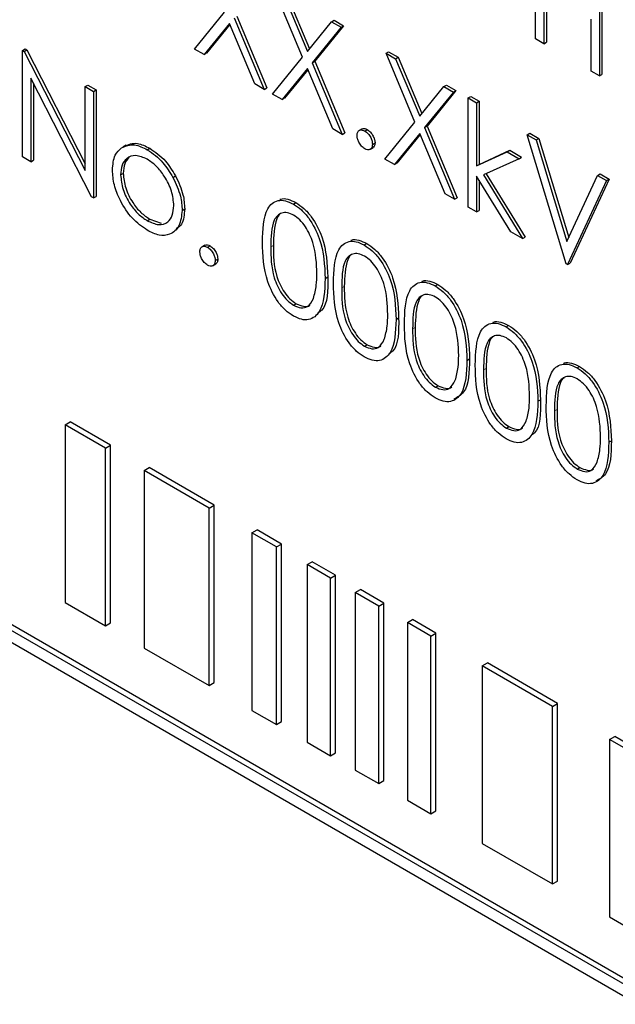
# Paper-space layout 'Blatt2' of a CAD drawing. Header units: millimetres. Extents: x 5 to 418, y 2 to 292.
# Tile 24 of 54: x 98.65 to 101.39, y 187.83 to 192.36. Entities that reach past the tile are written whole.
import ezdxf

# ---------------------------------------------------------------- set-up
doc = ezdxf.new("R2010")
doc.units = ezdxf.units.MM

psp = doc.layouts.new('Blatt2')

# ---------------------------------------------------------------- linework, layer by layer
at = {"color": 7, "linetype": 'Continuous', "lineweight": 25}
for p, q in [((101.027, 192.2707), (101.027, 192.7606)), ((101.3207, 192.5911), (101.3207, 192.1011)), ((101.3325, 192.5979), (101.3325, 192.1079)), ((99.9553, 192.1866), (99.8222, 192.5035)), ((99.8661, 192.4781), (99.9772, 192.2136)), ((99.8779, 192.4849), (99.9869, 192.2255)), ((101.0651, 192.4874), (101.0651, 192.2487)), ((101.0769, 192.4806), (101.0769, 192.2555)), ((99.4578, 192.224), (99.5963, 192.3939)), ((99.6402, 192.3685), (99.7787, 192.0387)), ((99.652, 192.3753), (99.7905, 192.0455)), ((99.9772, 192.2136), (100.0883, 192.3499)), ((100.0883, 192.3499), (100.1001, 192.3567)), ((100.0883, 192.3499), (100.1322, 192.3245)), ((100.1001, 192.3567), (100.144, 192.3313)), ((101.2827, 192.1231), (101.2827, 192.3618)), ((99.6182, 192.3415), (99.5017, 192.1986)), ((99.6204, 192.3365), (99.5135, 192.2054)), ((99.7348, 192.0641), (99.6182, 192.3415)), ((100.1322, 192.3245), (99.9992, 192.1612)), ((100.144, 192.3313), (100.011, 192.1681)), ((100.1322, 192.3245), (100.144, 192.3313)), ((101.0651, 192.2487), (101.027, 192.2707)), ((101.0651, 192.2487), (101.0769, 192.2555)), ((98.6664, 192.2181), (98.6781, 192.2249)), ((98.6664, 191.7282), (98.6664, 192.2181)), ((98.6664, 192.2181), (98.6743, 192.2135)), ((98.6743, 192.2135), (98.6861, 192.2203)), ((98.6743, 192.2135), (98.9546, 191.6661)), ((98.6781, 192.2249), (98.6861, 192.2203)), ((98.6861, 192.2203), (98.9546, 191.6959)), ((99.5017, 192.1986), (99.4578, 192.224)), ((100.3389, 192.2052), (100.3507, 192.212)), ((100.3507, 192.212), (100.3947, 192.1866)), ((99.5017, 192.1986), (99.5135, 192.2054)), ((99.8168, 192.0167), (99.9553, 192.1866)), ((99.9992, 192.1612), (100.011, 192.1681)), ((99.9992, 192.1612), (100.1377, 191.8315)), ((100.011, 192.1681), (100.1495, 191.8383)), ((100.3389, 192.2052), (100.3829, 192.1798)), ((100.472, 191.8883), (100.3389, 192.2052)), ((100.3829, 192.1798), (100.3947, 192.1866)), ((100.3829, 192.1798), (100.494, 191.9153)), ((100.3947, 192.1866), (100.5036, 191.9272)), ((99.9772, 192.1343), (99.8607, 191.9914)), ((99.9793, 192.1293), (99.8725, 191.9982)), ((100.0937, 191.8568), (99.9772, 192.1343)), ((101.3207, 192.1011), (101.2827, 192.1231)), ((98.984, 191.5448), (98.7044, 192.0909)), ((98.7044, 192.0909), (98.7044, 191.7062)), ((101.3207, 192.1011), (101.3325, 192.1079)), ((98.7162, 192.0679), (98.7162, 191.713)), ((98.9546, 192.0517), (98.9664, 192.0585)), ((98.9546, 192.0517), (98.9927, 192.0297)), ((98.9546, 191.6661), (98.9546, 192.0517)), ((98.9664, 192.0585), (99.0045, 192.0365)), ((98.9927, 192.0297), (99.0045, 192.0365)), ((98.9927, 192.0297), (98.9927, 191.5398)), ((99.0045, 192.0365), (99.0045, 191.5466)), ((99.7787, 192.0387), (99.7348, 192.0641)), ((99.7787, 192.0387), (99.7905, 192.0455)), ((100.494, 191.9153), (100.605, 192.0516)), ((100.649, 192.0262), (100.516, 191.8629)), ((100.6608, 192.033), (100.5278, 191.8697)), ((100.605, 192.0516), (100.6168, 192.0584)), ((100.605, 192.0516), (100.649, 192.0262)), ((100.6168, 192.0584), (100.6608, 192.033)), ((100.649, 192.0262), (100.6608, 192.033)), ((99.8607, 191.9914), (99.8168, 192.0167)), ((99.8607, 191.9914), (99.8725, 191.9982)), ((100.717, 191.9995), (100.7288, 192.0063)), ((100.717, 191.9995), (100.755, 191.9775)), ((100.717, 191.497), (100.717, 191.9995)), ((100.7288, 192.0063), (100.7668, 191.9844)), ((100.755, 191.9775), (100.7668, 191.9844)), ((100.7668, 191.9844), (100.7668, 191.6939)), ((100.755, 191.9775), (100.755, 191.687)), ((100.1377, 191.8315), (100.0937, 191.8568)), ((100.2293, 191.8574), (100.2146, 191.8489)), ((100.241, 191.8472), (100.2528, 191.854)), ((100.3335, 191.7184), (100.472, 191.8883)), ((100.516, 191.8629), (100.5278, 191.8697)), ((100.516, 191.8629), (100.6544, 191.5332)), ((100.5278, 191.8697), (100.6662, 191.54)), ((100.1377, 191.8315), (100.1495, 191.8383)), ((100.494, 191.836), (100.3774, 191.693)), ((100.4961, 191.8309), (100.3892, 191.6999)), ((100.6105, 191.5585), (100.494, 191.836)), ((100.9889, 191.83), (101.0007, 191.8368)), ((100.9889, 191.83), (101.0297, 191.8064)), ((101.1684, 191.2364), (100.9889, 191.83)), ((101.0007, 191.8368), (101.0415, 191.8132)), ((101.0297, 191.8064), (101.0415, 191.8132)), ((101.0297, 191.8064), (101.1711, 191.3387)), ((101.0415, 191.8132), (101.1795, 191.3567)), ((99.1424, 191.7819), (99.1276, 191.7734)), ((99.2404, 191.7611), (99.2522, 191.7679)), ((100.2644, 191.7621), (100.2791, 191.7706)), ((100.2764, 191.7859), (100.2882, 191.7927)), ((100.7668, 191.6939), (100.9079, 191.7584)), ((100.8961, 191.7516), (100.9079, 191.7584)), ((100.9079, 191.7584), (100.9626, 191.7268)), ((98.7044, 191.7062), (98.6664, 191.7282)), ((98.7044, 191.7062), (98.7162, 191.713)), ((100.3774, 191.693), (100.3335, 191.7184)), ((100.755, 191.687), (100.8961, 191.7516)), ((100.9509, 191.72), (100.7872, 191.6449)), ((100.8961, 191.7516), (100.9509, 191.72)), ((100.9509, 191.72), (100.9626, 191.7268)), ((100.3774, 191.693), (100.3892, 191.6999)), ((100.755, 191.687), (100.7668, 191.6939)), ((99.1178, 191.6453), (99.1296, 191.6521)), ((99.3582, 191.6341), (99.37, 191.641)), ((100.9125, 191.3841), (100.755, 191.64)), ((100.755, 191.64), (100.755, 191.4751)), ((100.7668, 191.6209), (100.7668, 191.4819)), ((100.7872, 191.6449), (100.9672, 191.3526)), ((100.7996, 191.6507), (100.979, 191.3594)), ((101.1711, 191.3387), (101.3126, 191.6431)), ((101.3534, 191.6196), (101.1739, 191.2333)), ((101.3652, 191.6264), (101.1857, 191.2401)), ((101.3126, 191.6431), (101.3244, 191.6499)), ((101.3126, 191.6431), (101.3534, 191.6196)), ((101.3244, 191.6499), (101.3652, 191.6264)), ((101.3534, 191.6196), (101.3652, 191.6264)), ((98.9927, 191.5398), (98.984, 191.5448)), ((98.9927, 191.5398), (99.0045, 191.5466)), ((100.6544, 191.5332), (100.6105, 191.5585)), ((100.6544, 191.5332), (100.6662, 191.54)), ((99.4007, 191.4823), (99.4124, 191.4891)), ((99.9124, 191.5114), (99.9242, 191.5182)), ((100.755, 191.4751), (100.717, 191.497)), ((100.755, 191.4751), (100.7668, 191.4819)), ((99.2402, 191.4346), (99.252, 191.4414)), ((99.252, 191.4414), (99.3042, 191.4239)), ((100.9672, 191.3526), (100.9125, 191.3841)), ((100.9672, 191.3526), (100.979, 191.3594)), ((99.5059, 191.3224), (99.4912, 191.3139)), ((99.5176, 191.3122), (99.5294, 191.319)), ((100.2387, 191.323), (100.2505, 191.3298)), ((99.553, 191.2509), (99.5647, 191.2577)), ((99.541, 191.2271), (99.5557, 191.2356)), ((101.1739, 191.2333), (101.1684, 191.2364)), ((101.1739, 191.2333), (101.1857, 191.2401)), ((100.0588, 191.1691), (100.0706, 191.1759)), ((100.5651, 191.1346), (100.5769, 191.1414)), ((99.9137, 191.0458), (99.9254, 191.0526)), ((100.3852, 190.9807), (100.397, 190.9875)), ((100.8915, 190.9462), (100.9032, 190.953)), ((100.24, 190.8574), (100.2518, 190.8642)), ((100.7115, 190.7923), (100.7233, 190.7991)), ((101.2178, 190.7578), (101.2296, 190.7646)), ((100.5664, 190.669), (100.5782, 190.6758)), ((101.0379, 190.6039), (101.0497, 190.6107)), ((108.4814, 183.8534), (96.9005, 190.539)), ((108.505, 183.867), (96.924, 190.5526)), ((98.8621, 190.4953), (98.8857, 190.5089)), ((99.0482, 190.3879), (98.8621, 190.4953)), ((98.8621, 190.4953), (98.8621, 189.6787)), ((99.0717, 190.4015), (98.8857, 190.5089)), ((100.8927, 190.4806), (100.9045, 190.4874)), ((96.9005, 190.4845), (108.4814, 183.799)), ((99.0482, 190.3879), (99.0717, 190.4015)), ((99.0717, 189.5849), (99.0717, 190.4015)), ((101.3642, 190.4155), (101.376, 190.4223)), ((99.0482, 189.5713), (99.0482, 190.3879)), ((99.2257, 190.2853), (99.2493, 190.2989)), ((99.5245, 190.1129), (99.2257, 190.2853)), ((99.2257, 190.2853), (99.2257, 189.4688)), ((99.5481, 190.1265), (99.2493, 190.2989)), ((101.2191, 190.2922), (101.2309, 190.299)), ((99.5245, 190.1129), (99.5481, 190.1265)), ((99.5481, 189.3099), (99.5481, 190.1265)), ((99.5245, 189.2963), (99.5245, 190.1129)), ((99.7218, 189.9989), (99.7454, 190.0126)), ((99.8346, 189.9339), (99.7218, 189.9989)), ((99.7218, 189.9989), (99.7218, 189.1824)), ((99.8582, 189.9475), (99.7454, 190.0126)), ((99.8346, 189.9339), (99.8582, 189.9475)), ((99.8582, 189.1309), (99.8582, 189.9475)), ((99.8346, 189.1173), (99.8346, 189.9339)), ((99.9754, 189.8526), (99.9989, 189.8662)), ((100.0833, 189.7903), (99.9754, 189.8526)), ((99.9754, 189.8526), (99.9754, 189.036)), ((100.1069, 189.8039), (99.9989, 189.8662)), ((100.0833, 189.7903), (100.1069, 189.8039)), ((100.0833, 188.9737), (100.0833, 189.7903)), ((100.1069, 188.9874), (100.1069, 189.8039)), ((100.1975, 189.7244), (100.221, 189.738)), ((100.3054, 189.6621), (100.1975, 189.7244)), ((100.1975, 189.7244), (100.1975, 188.9078)), ((100.329, 189.6757), (100.221, 189.738)), ((98.8621, 189.6787), (99.0482, 189.5713)), ((100.3054, 189.6621), (100.329, 189.6757)), ((100.329, 188.8591), (100.329, 189.6757)), ((100.3054, 188.8455), (100.3054, 189.6621)), ((99.0482, 189.5713), (99.0717, 189.5849)), ((100.4371, 189.586), (100.4607, 189.5996)), ((100.545, 189.5237), (100.4371, 189.586)), ((100.4371, 189.586), (100.4371, 188.7695)), ((100.5686, 189.5373), (100.4607, 189.5996)), ((100.545, 189.5237), (100.5686, 189.5373)), ((100.5686, 188.7208), (100.5686, 189.5373)), ((100.545, 188.7072), (100.545, 189.5237)), ((99.2257, 189.4688), (99.5245, 189.2963)), ((100.782, 189.387), (100.8055, 189.4006)), ((101.1286, 189.214), (100.8055, 189.4006)), ((101.1051, 189.2004), (100.782, 189.387)), ((100.782, 189.387), (100.782, 188.5704)), ((99.5245, 189.2963), (99.5481, 189.3099)), ((99.7218, 189.1824), (99.8346, 189.1173)), ((101.1051, 189.2004), (101.1286, 189.214)), ((101.1051, 188.3839), (101.1051, 189.2004)), ((101.1286, 188.3975), (101.1286, 189.214)), ((99.8346, 189.1173), (99.8582, 189.1309)), ((101.3677, 189.0488), (101.3912, 189.0624)), ((101.4889, 188.9789), (101.3677, 189.0488)), ((101.3677, 189.0488), (101.3677, 188.2323)), ((101.5124, 188.9925), (101.3912, 189.0624)), ((99.9754, 189.036), (100.0833, 188.9737)), ((100.0833, 188.9737), (100.1069, 188.9874)), ((100.1975, 188.9078), (100.3054, 188.8455)), ((100.3054, 188.8455), (100.329, 188.8591)), ((100.4371, 188.7695), (100.545, 188.7072)), ((100.545, 188.7072), (100.5686, 188.7208)), ((100.782, 188.5704), (101.1051, 188.3839)), ((101.1051, 188.3839), (101.1286, 188.3975)), ((101.3677, 188.2323), (101.4889, 188.1623))]:
    psp.add_line(p, q, dxfattribs=at)
at = {"color": 7, "linetype": 'Continuous', "lineweight": 18}
for p, q in [((99.8086, 191.3138), (99.8204, 191.3206)), ((100.135, 191.1254), (100.1468, 191.1322)), ((100.4613, 190.937), (100.4731, 190.9438)), ((100.7877, 190.7486), (100.7995, 190.7554)), ((101.114, 190.5601), (101.1258, 190.567))]:
    psp.add_line(p, q, dxfattribs=at)
psp.add_open_spline([(89.5913, 207.5299), (91.3909, 206.379), (94.9912, 204.0764), (100.6547, 200.6659), (106.5402, 197.2807), (112.1639, 194.1957), (115.8422, 192.2837), (117.4307, 191.458)], degree=3, knots=[0, 0, 0, 0, 0.204721, 0.409562, 0.623395, 0.837364, 1, 1, 1, 1], dxfattribs=at)
at = {"color": 7, "linetype": 'Continuous', "lineweight": 25}
for points, knots in [([(89.7361, 207.2309), (90.4253, 206.7822), (92.3491, 205.5299), (95.6638, 203.4643), (99.6765, 201.0325), (103.8494, 198.5945), (108.0955, 196.1974), (112.2488, 193.935), (115.4187, 192.2601), (117.1551, 191.3752), (117.5789, 191.1592)], [0, 0, 0, 0, 0.0791668, 0.2209791, 0.3716118, 0.5223293, 0.6730843, 0.823745, 0.9569823, 1, 1, 1, 1]), ([(100.2057, 191.8267), (100.2063, 191.8324), (100.2075, 191.8437), (100.2171, 191.8515), (100.2287, 191.853), (100.2369, 191.8491), (100.241, 191.8472)], [0, 0, 0, 0, 0.279576, 0.559284, 0.779552, 1, 1, 1, 1]), ([(100.2283, 191.8559), (100.2289, 191.8565), (100.2319, 191.8596), (100.2407, 191.8595), (100.2488, 191.8558), (100.2528, 191.854)], [0, 0, 0, 0, 0.116538, 0.55809, 1, 1, 1, 1]), ([(100.241, 191.8472), (100.2463, 191.8435), (100.2567, 191.8361), (100.2682, 191.8182), (100.2754, 191.8007), (100.2761, 191.7909), (100.2764, 191.7859)], [0, 0, 0, 0, 0.279602, 0.559212, 0.779475, 1, 1, 1, 1]), ([(100.2528, 191.854), (100.258, 191.8503), (100.2685, 191.8429), (100.2799, 191.825), (100.2872, 191.8075), (100.2878, 191.7977), (100.2882, 191.7927)], [0, 0, 0, 0, 0.279602, 0.559212, 0.779475, 1, 1, 1, 1]), ([(100.241, 191.7655), (100.2358, 191.7693), (100.2254, 191.7767), (100.2139, 191.7945), (100.2068, 191.8119), (100.2061, 191.8218), (100.2057, 191.8267)], [0, 0, 0, 0, 0.2795812, 0.5591432, 0.7795754, 1, 1, 1, 1]), ([(99.0797, 191.6676), (99.082, 191.6927), (99.086, 191.7375), (99.1112, 191.7601), (99.1222, 191.7701)], [0, 0, 0, 0, 0.559285, 1, 1, 1, 1]), ([(99.1222, 191.7701), (99.1414, 191.7782), (99.1757, 191.7927), (99.2206, 191.7708), (99.2404, 191.7611)], [0, 0, 0, 0, 0.55888, 1, 1, 1, 1]), ([(99.134, 191.7769), (99.1532, 191.785), (99.1875, 191.7995), (99.2324, 191.7776), (99.2522, 191.7679)], [0, 0, 0, 0, 0.55888, 1, 1, 1, 1]), ([(99.2404, 191.7611), (99.2655, 191.7436), (99.3105, 191.7122), (99.3436, 191.658), (99.3582, 191.6341)], [0, 0, 0, 0, 0.559182, 1, 1, 1, 1]), ([(99.2522, 191.7679), (99.2773, 191.7504), (99.3223, 191.719), (99.3554, 191.6648), (99.37, 191.641)], [0, 0, 0, 0, 0.559182, 1, 1, 1, 1]), ([(100.2764, 191.7859), (100.2758, 191.7803), (100.2745, 191.7689), (100.2649, 191.7612), (100.2533, 191.7597), (100.2451, 191.7636), (100.241, 191.7655)], [0, 0, 0, 0, 0.279469, 0.559358, 0.779674, 1, 1, 1, 1]), ([(100.2882, 191.7927), (100.2877, 191.7869), (100.2867, 191.7764), (100.2802, 191.7722), (100.2772, 191.7704)], [0, 0, 0, 0, 0.554441, 1, 1, 1, 1]), ([(99.2402, 191.7173), (99.2221, 191.7252), (99.1858, 191.741), (99.1462, 191.7248), (99.1215, 191.6925), (99.119, 191.6611), (99.1178, 191.6453)], [0, 0, 0, 0, 0.2794842, 0.5592561, 0.7795472, 1, 1, 1, 1]), ([(99.1567, 191.7254), (99.1488, 191.7168), (99.1328, 191.6993), (99.1307, 191.6681), (99.1296, 191.6521)], [0, 0, 0, 0, 0.489282, 1, 1, 1, 1]), ([(99.3626, 191.504), (99.3605, 191.5262), (99.3563, 191.5705), (99.3228, 191.6359), (99.2829, 191.6881), (99.2544, 191.7075), (99.2402, 191.7173)], [0, 0, 0, 0, 0.279586, 0.559398, 0.779653, 1, 1, 1, 1]), ([(99.2404, 191.3905), (99.2166, 191.407), (99.1691, 191.44), (99.1169, 191.521), (99.0849, 191.6002), (99.0815, 191.6451), (99.0797, 191.6676)], [0, 0, 0, 0, 0.279776, 0.559179, 0.779592, 1, 1, 1, 1]), ([(99.1178, 191.6453), (99.1201, 191.6233), (99.1246, 191.5793), (99.157, 191.5137), (99.1979, 191.4634), (99.2261, 191.4442), (99.2402, 191.4346)], [0, 0, 0, 0, 0.279618, 0.559167, 0.779512, 1, 1, 1, 1]), ([(99.1296, 191.6521), (99.1319, 191.6301), (99.1364, 191.5861), (99.1688, 191.5205), (99.2097, 191.4702), (99.2379, 191.451), (99.252, 191.4414)], [0, 0, 0, 0, 0.279618, 0.559167, 0.779512, 1, 1, 1, 1]), ([(99.3582, 191.6341), (99.3719, 191.6049), (99.3964, 191.5526), (99.3994, 191.5038), (99.4007, 191.4823)], [0, 0, 0, 0, 0.559216, 1, 1, 1, 1]), ([(99.37, 191.641), (99.3837, 191.6117), (99.4082, 191.5594), (99.4111, 191.5106), (99.4124, 191.4891)], [0, 0, 0, 0, 0.559216, 1, 1, 1, 1]), ([(99.7705, 191.3355), (99.7722, 191.3931), (99.7742, 191.4651), (99.8138, 191.5159), (99.8413, 191.5292), (99.8752, 191.5294), (99.9, 191.5174), (99.9124, 191.5114)], [0, 0, 0, 0, 0.498702, 0.624177, 0.749467, 0.874745, 1, 1, 1, 1]), ([(99.8508, 191.5322), (99.8519, 191.5328), (99.862, 191.5379), (99.8874, 191.5354), (99.9119, 191.5239), (99.9242, 191.5182)], [0, 0, 0, 0, 0.057969, 0.529028, 1, 1, 1, 1]), ([(99.2402, 191.4346), (99.2582, 191.4266), (99.2941, 191.4106), (99.3347, 191.4245), (99.3585, 191.4575), (99.3612, 191.4885), (99.3626, 191.504)], [0, 0, 0, 0, 0.279745, 0.559113, 0.779606, 1, 1, 1, 1]), ([(99.4007, 191.4823), (99.3978, 191.4568), (99.3919, 191.4057), (99.3492, 191.3692), (99.2961, 191.3633), (99.259, 191.3815), (99.2404, 191.3905)], [0, 0, 0, 0, 0.279521, 0.559381, 0.779507, 1, 1, 1, 1]), ([(99.4124, 191.4891), (99.4104, 191.4624), (99.4073, 191.4205), (99.3824, 191.4028), (99.3734, 191.3965)], [0, 0, 0, 0, 0.638982, 1, 1, 1, 1]), ([(99.9124, 191.5114), (99.9249, 191.503), (99.9498, 191.4863), (99.9954, 191.4344), (100.0527, 191.3196), (100.0564, 191.2293), (100.0588, 191.1691)], [0, 0, 0, 0, 0.1256001, 0.2511969, 0.5005813, 1, 1, 1, 1]), ([(99.9242, 191.5182), (99.9367, 191.5098), (99.9616, 191.4931), (100.0071, 191.4412), (100.0645, 191.3264), (100.0682, 191.2361), (100.0706, 191.1759)], [0, 0, 0, 0, 0.1256001, 0.2511969, 0.5005813, 1, 1, 1, 1]), ([(99.9137, 191.4604), (99.9039, 191.4649), (99.8845, 191.4739), (99.8587, 191.4715), (99.8381, 191.4593), (99.81, 191.4159), (99.8092, 191.3591), (99.8086, 191.3138)], [0, 0, 0, 0, 0.125139, 0.250418, 0.375519, 0.500847, 1, 1, 1, 1]), ([(99.8514, 191.4648), (99.8513, 191.4647), (99.8443, 191.4606), (99.8236, 191.4198), (99.8218, 191.3646), (99.8204, 191.3206)], [0, 0, 0, 0, 0.004517, 0.204302, 1, 1, 1, 1]), ([(100.0207, 191.1913), (100.0192, 191.2377), (100.0168, 191.3072), (99.9771, 191.3975), (99.9428, 191.44), (99.9234, 191.4536), (99.9137, 191.4604)], [0, 0, 0, 0, 0.500072, 0.749021, 0.874598, 1, 1, 1, 1]), ([(100.1772, 191.3438), (100.1783, 191.3444), (100.1884, 191.3495), (100.2137, 191.347), (100.2383, 191.3355), (100.2505, 191.3298)], [0, 0, 0, 0, 0.057969, 0.529028, 1, 1, 1, 1]), ([(99.4823, 191.2917), (99.4829, 191.2974), (99.4841, 191.3087), (99.4937, 191.3165), (99.5053, 191.318), (99.5135, 191.3141), (99.5176, 191.3122)], [0, 0, 0, 0, 0.279576, 0.559284, 0.779552, 1, 1, 1, 1]), ([(99.5048, 191.3209), (99.5055, 191.3215), (99.5085, 191.3246), (99.5173, 191.3245), (99.5254, 191.3208), (99.5294, 191.319)], [0, 0, 0, 0, 0.116538, 0.55809, 1, 1, 1, 1]), ([(99.5176, 191.3122), (99.5228, 191.3085), (99.5333, 191.301), (99.5447, 191.2832), (99.552, 191.2657), (99.5526, 191.2559), (99.553, 191.2509)], [0, 0, 0, 0, 0.2796016, 0.559212, 0.7794752, 1, 1, 1, 1]), ([(99.5294, 191.319), (99.5346, 191.3153), (99.5451, 191.3079), (99.5565, 191.29), (99.5638, 191.2725), (99.5644, 191.2627), (99.5647, 191.2577)], [0, 0, 0, 0, 0.2796016, 0.559212, 0.7794752, 1, 1, 1, 1]), ([(99.9124, 190.9963), (99.9, 191.0046), (99.8752, 191.0213), (99.8302, 191.0729), (99.7745, 191.1874), (99.7721, 191.2763), (99.7705, 191.3355)], [0, 0, 0, 0, 0.125551, 0.25109, 0.50025, 1, 1, 1, 1]), ([(99.8086, 191.3138), (99.8089, 191.2678), (99.8094, 191.1989), (99.8501, 191.1085), (99.8845, 191.0663), (99.904, 191.0526), (99.9137, 191.0458)], [0, 0, 0, 0, 0.500291, 0.749086, 0.874606, 1, 1, 1, 1]), ([(99.8204, 191.3206), (99.8207, 191.2746), (99.8212, 191.2057), (99.8619, 191.1153), (99.8963, 191.0731), (99.9157, 191.0595), (99.9254, 191.0526)], [0, 0, 0, 0, 0.500291, 0.749086, 0.874606, 1, 1, 1, 1]), ([(100.0969, 191.1471), (100.0985, 191.2047), (100.1006, 191.2767), (100.1401, 191.3275), (100.1677, 191.3408), (100.2015, 191.341), (100.2263, 191.329), (100.2387, 191.323)], [0, 0, 0, 0, 0.498702, 0.624177, 0.749467, 0.874745, 1, 1, 1, 1]), ([(100.2387, 191.323), (100.2512, 191.3146), (100.2762, 191.2979), (100.3217, 191.246), (100.3791, 191.1312), (100.3827, 191.0409), (100.3852, 190.9807)], [0, 0, 0, 0, 0.1256, 0.251197, 0.500581, 1, 1, 1, 1]), ([(100.2505, 191.3298), (100.263, 191.3214), (100.288, 191.3047), (100.3335, 191.2528), (100.3909, 191.138), (100.3945, 191.0477), (100.397, 190.9875)], [0, 0, 0, 0, 0.1256, 0.251197, 0.500581, 1, 1, 1, 1]), ([(99.5176, 191.2305), (99.5124, 191.2343), (99.502, 191.2417), (99.4905, 191.2595), (99.4834, 191.2769), (99.4826, 191.2868), (99.4823, 191.2917)], [0, 0, 0, 0, 0.279581, 0.559143, 0.779575, 1, 1, 1, 1]), ([(99.5647, 191.2577), (99.5642, 191.2519), (99.5633, 191.2414), (99.5567, 191.2372), (99.5538, 191.2354)], [0, 0, 0, 0, 0.554441, 1, 1, 1, 1]), ([(100.24, 191.272), (100.2303, 191.2765), (100.2108, 191.2855), (100.185, 191.2831), (100.1644, 191.2709), (100.1364, 191.2275), (100.1356, 191.1707), (100.135, 191.1254)], [0, 0, 0, 0, 0.125139, 0.250418, 0.375519, 0.500847, 1, 1, 1, 1]), ([(100.1778, 191.2764), (100.1776, 191.2763), (100.1707, 191.2722), (100.15, 191.2314), (100.1482, 191.1762), (100.1468, 191.1322)], [0, 0, 0, 0, 0.004517, 0.204302, 1, 1, 1, 1]), ([(100.3471, 191.0029), (100.3455, 191.0493), (100.3432, 191.1188), (100.3035, 191.2091), (100.2691, 191.2516), (100.2497, 191.2652), (100.24, 191.272)], [0, 0, 0, 0, 0.500072, 0.749021, 0.874598, 1, 1, 1, 1]), ([(99.553, 191.2509), (99.5523, 191.2453), (99.5511, 191.2339), (99.5415, 191.2262), (99.5299, 191.2247), (99.5217, 191.2286), (99.5176, 191.2305)], [0, 0, 0, 0, 0.279469, 0.559358, 0.779674, 1, 1, 1, 1]), ([(100.0588, 191.1691), (100.0564, 191.1117), (100.0529, 191.0256), (99.9952, 190.9777), (99.9498, 190.9782), (99.9249, 190.9903), (99.9124, 190.9963)], [0, 0, 0, 0, 0.499407, 0.748743, 0.874372, 1, 1, 1, 1]), ([(100.0047, 191.0774), (100.0101, 191.0969), (100.0197, 191.1316), (100.0204, 191.1731), (100.0207, 191.1913)], [0, 0, 0, 0, 0.559599, 1, 1, 1, 1]), ([(100.0706, 191.1759), (100.0711, 191.1142), (100.0717, 191.0405), (100.031, 191.0138), (100.0244, 191.0095)], [0, 0, 0, 0, 0.8382498, 1, 1, 1, 1]), ([(100.2387, 190.8079), (100.2264, 190.8162), (100.2016, 190.8329), (100.1565, 190.8845), (100.1008, 190.999), (100.0985, 191.0879), (100.0969, 191.1471)], [0, 0, 0, 0, 0.125551, 0.25109, 0.50025, 1, 1, 1, 1]), ([(100.135, 191.1254), (100.1353, 191.0794), (100.1357, 191.0105), (100.1765, 190.9201), (100.2109, 190.8779), (100.2303, 190.8642), (100.24, 190.8574)], [0, 0, 0, 0, 0.500291, 0.749086, 0.874606, 1, 1, 1, 1]), ([(100.1468, 191.1322), (100.1471, 191.0862), (100.1475, 191.0173), (100.1883, 190.9269), (100.2227, 190.8847), (100.2421, 190.871), (100.2518, 190.8642)], [0, 0, 0, 0, 0.500291, 0.749086, 0.874606, 1, 1, 1, 1]), ([(100.4232, 190.9587), (100.4249, 191.0163), (100.4269, 191.0883), (100.4665, 191.1391), (100.494, 191.1524), (100.5279, 191.1526), (100.5527, 191.1406), (100.5651, 191.1346)], [0, 0, 0, 0, 0.498702, 0.6241765, 0.7494675, 0.8747453, 1, 1, 1, 1]), ([(100.5035, 191.1554), (100.5046, 191.156), (100.5147, 191.1611), (100.5401, 191.1586), (100.5646, 191.1471), (100.5769, 191.1414)], [0, 0, 0, 0, 0.057969, 0.529028, 1, 1, 1, 1]), ([(100.5651, 191.1346), (100.5776, 191.1262), (100.6026, 191.1095), (100.6481, 191.0576), (100.7054, 190.9428), (100.7091, 190.8525), (100.7115, 190.7923)], [0, 0, 0, 0, 0.1256, 0.251197, 0.500581, 1, 1, 1, 1]), ([(100.5769, 191.1414), (100.5894, 191.133), (100.6143, 191.1163), (100.6599, 191.0644), (100.7172, 190.9496), (100.7209, 190.8593), (100.7233, 190.7991)], [0, 0, 0, 0, 0.1256, 0.251197, 0.500581, 1, 1, 1, 1]), ([(99.9137, 191.0458), (99.9252, 191.0408), (99.9484, 191.0308), (99.9842, 191.0381), (99.9969, 191.0625), (100.0047, 191.0774)], [0, 0, 0, 0, 0.280257, 0.560781, 1, 1, 1, 1]), ([(100.5664, 191.0836), (100.5566, 191.0881), (100.5372, 191.0971), (100.5114, 191.0947), (100.4908, 191.0825), (100.4627, 191.0391), (100.4619, 190.9823), (100.4613, 190.937)], [0, 0, 0, 0, 0.125139, 0.250418, 0.375519, 0.500847, 1, 1, 1, 1]), ([(100.5041, 191.088), (100.504, 191.0879), (100.497, 191.0838), (100.4764, 191.0429), (100.4745, 190.9878), (100.4731, 190.9438)], [0, 0, 0, 0, 0.004517, 0.204302, 1, 1, 1, 1]), ([(100.6735, 190.8145), (100.6719, 190.8609), (100.6695, 190.9304), (100.6298, 191.0207), (100.5955, 191.0632), (100.5761, 191.0768), (100.5664, 191.0836)], [0, 0, 0, 0, 0.500072, 0.749021, 0.874598, 1, 1, 1, 1]), ([(99.9254, 191.0526), (99.9367, 191.048), (99.9594, 191.0388), (99.9826, 191.0388), (99.9887, 191.0471), (99.9889, 191.0474)], [0, 0, 0, 0, 0.492383, 0.985234, 1, 1, 1, 1]), ([(100.331, 190.889), (100.3364, 190.9085), (100.3461, 190.9432), (100.3468, 190.9847), (100.3471, 191.0029)], [0, 0, 0, 0, 0.559599, 1, 1, 1, 1]), ([(100.397, 190.9875), (100.3975, 190.9258), (100.3981, 190.8521), (100.3574, 190.8254), (100.3508, 190.8211)], [0, 0, 0, 0, 0.83825, 1, 1, 1, 1]), ([(100.3852, 190.9807), (100.3828, 190.9233), (100.3792, 190.8372), (100.3216, 190.7893), (100.2762, 190.7898), (100.2512, 190.8019), (100.2387, 190.8079)], [0, 0, 0, 0, 0.499407, 0.748743, 0.874372, 1, 1, 1, 1]), ([(100.5651, 190.6195), (100.5527, 190.6278), (100.5279, 190.6445), (100.4829, 190.6961), (100.4272, 190.8106), (100.4248, 190.8995), (100.4232, 190.9587)], [0, 0, 0, 0, 0.125551, 0.25109, 0.50025, 1, 1, 1, 1]), ([(100.4731, 190.9438), (100.4734, 190.8978), (100.4739, 190.8289), (100.5146, 190.7385), (100.549, 190.6963), (100.5685, 190.6826), (100.5782, 190.6758)], [0, 0, 0, 0, 0.500291, 0.749086, 0.874606, 1, 1, 1, 1]), ([(100.7496, 190.7703), (100.7512, 190.8279), (100.7533, 190.8999), (100.7928, 190.9507), (100.8204, 190.964), (100.8542, 190.9642), (100.8791, 190.9522), (100.8915, 190.9462)], [0, 0, 0, 0, 0.498702, 0.624177, 0.749467, 0.874745, 1, 1, 1, 1]), ([(100.8299, 190.967), (100.831, 190.9676), (100.8411, 190.9727), (100.8664, 190.9702), (100.891, 190.9587), (100.9032, 190.953)], [0, 0, 0, 0, 0.057969, 0.529028, 1, 1, 1, 1]), ([(100.8915, 190.9462), (100.9039, 190.9378), (100.9289, 190.9211), (100.9744, 190.8692), (101.0318, 190.7544), (101.0354, 190.6641), (101.0379, 190.6039)], [0, 0, 0, 0, 0.1256001, 0.2511969, 0.5005813, 1, 1, 1, 1]), ([(100.9032, 190.953), (100.9157, 190.9446), (100.9407, 190.9279), (100.9862, 190.876), (101.0436, 190.7612), (101.0472, 190.6709), (101.0497, 190.6107)], [0, 0, 0, 0, 0.1256001, 0.2511969, 0.5005813, 1, 1, 1, 1]), ([(100.4613, 190.937), (100.4616, 190.891), (100.4621, 190.8221), (100.5028, 190.7317), (100.5373, 190.6895), (100.5567, 190.6758), (100.5664, 190.669)], [0, 0, 0, 0, 0.500291, 0.749086, 0.874606, 1, 1, 1, 1]), ([(100.8927, 190.8952), (100.883, 190.8997), (100.8635, 190.9087), (100.8377, 190.9063), (100.8172, 190.8941), (100.7891, 190.8507), (100.7883, 190.7939), (100.7877, 190.7486)], [0, 0, 0, 0, 0.125139, 0.250418, 0.375519, 0.500847, 1, 1, 1, 1]), ([(100.8305, 190.8996), (100.8303, 190.8995), (100.8234, 190.8954), (100.8027, 190.8545), (100.8009, 190.7994), (100.7995, 190.7554)], [0, 0, 0, 0, 0.004517, 0.204302, 1, 1, 1, 1]), ([(100.9998, 190.6261), (100.9982, 190.6725), (100.9959, 190.742), (100.9562, 190.8323), (100.9219, 190.8748), (100.9024, 190.8884), (100.8927, 190.8952)], [0, 0, 0, 0, 0.500072, 0.749021, 0.874598, 1, 1, 1, 1]), ([(100.24, 190.8574), (100.2516, 190.8524), (100.2748, 190.8424), (100.3106, 190.8497), (100.3233, 190.8741), (100.331, 190.889)], [0, 0, 0, 0, 0.280257, 0.560781, 1, 1, 1, 1]), ([(100.2518, 190.8642), (100.2631, 190.8596), (100.2857, 190.8504), (100.309, 190.8504), (100.3151, 190.8587), (100.3153, 190.859)], [0, 0, 0, 0, 0.492383, 0.985234, 1, 1, 1, 1]), ([(100.6574, 190.7006), (100.6628, 190.7201), (100.6725, 190.7548), (100.6731, 190.7963), (100.6735, 190.8145)], [0, 0, 0, 0, 0.559599, 1, 1, 1, 1]), ([(100.7115, 190.7923), (100.7092, 190.7349), (100.7056, 190.6488), (100.6479, 190.6009), (100.6025, 190.6014), (100.5776, 190.6135), (100.5651, 190.6195)], [0, 0, 0, 0, 0.499407, 0.748743, 0.874372, 1, 1, 1, 1]), ([(100.7233, 190.7991), (100.7221, 190.7394), (100.7203, 190.6524), (100.668, 190.6226), (100.6516, 190.6133)], [0, 0, 0, 0, 0.68684, 1, 1, 1, 1]), ([(100.8915, 190.4311), (100.8791, 190.4394), (100.8543, 190.4561), (100.8093, 190.5077), (100.7535, 190.6222), (100.7512, 190.711), (100.7496, 190.7703)], [0, 0, 0, 0, 0.125551, 0.25109, 0.50025, 1, 1, 1, 1]), ([(101.076, 190.5819), (101.0776, 190.6395), (101.0797, 190.7115), (101.1192, 190.7623), (101.1467, 190.7756), (101.1806, 190.7758), (101.2054, 190.7638), (101.2178, 190.7578)], [0, 0, 0, 0, 0.498702, 0.624177, 0.749467, 0.874745, 1, 1, 1, 1]), ([(101.1562, 190.7786), (101.1573, 190.7792), (101.1674, 190.7843), (101.1928, 190.7818), (101.2173, 190.7703), (101.2296, 190.7646)], [0, 0, 0, 0, 0.057969, 0.529028, 1, 1, 1, 1]), ([(101.2178, 190.7578), (101.2303, 190.7494), (101.2553, 190.7327), (101.3008, 190.6808), (101.3581, 190.566), (101.3618, 190.4757), (101.3642, 190.4155)], [0, 0, 0, 0, 0.1256, 0.251197, 0.500581, 1, 1, 1, 1]), ([(101.2296, 190.7646), (101.2421, 190.7562), (101.2671, 190.7395), (101.3126, 190.6876), (101.3699, 190.5728), (101.3736, 190.4825), (101.376, 190.4223)], [0, 0, 0, 0, 0.1256, 0.251197, 0.500581, 1, 1, 1, 1]), ([(100.7877, 190.7486), (100.788, 190.7026), (100.7885, 190.6337), (100.8292, 190.5433), (100.8636, 190.5011), (100.883, 190.4874), (100.8927, 190.4806)], [0, 0, 0, 0, 0.500291, 0.749086, 0.874606, 1, 1, 1, 1]), ([(100.7995, 190.7554), (100.7998, 190.7094), (100.8002, 190.6405), (100.841, 190.5501), (100.8754, 190.5079), (100.8948, 190.4942), (100.9045, 190.4874)], [0, 0, 0, 0, 0.500291, 0.749086, 0.874606, 1, 1, 1, 1]), ([(101.2191, 190.7068), (101.2094, 190.7113), (101.1899, 190.7203), (101.1641, 190.7179), (101.1435, 190.7057), (101.1154, 190.6623), (101.1147, 190.6055), (101.114, 190.5601)], [0, 0, 0, 0, 0.125139, 0.250418, 0.375519, 0.500847, 1, 1, 1, 1]), ([(100.5664, 190.669), (100.578, 190.664), (100.6011, 190.654), (100.637, 190.6613), (100.6496, 190.6857), (100.6574, 190.7006)], [0, 0, 0, 0, 0.280257, 0.560781, 1, 1, 1, 1]), ([(100.5782, 190.6758), (100.5895, 190.6712), (100.6121, 190.662), (100.6353, 190.662), (100.6414, 190.6703), (100.6416, 190.6706)], [0, 0, 0, 0, 0.492383, 0.985234, 1, 1, 1, 1]), ([(101.1569, 190.7112), (101.1567, 190.7111), (101.1497, 190.707), (101.1291, 190.6661), (101.1273, 190.611), (101.1258, 190.567)], [0, 0, 0, 0, 0.004517, 0.204302, 1, 1, 1, 1]), ([(101.3262, 190.4377), (101.3246, 190.4841), (101.3222, 190.5536), (101.2825, 190.6438), (101.2482, 190.6864), (101.2288, 190.7), (101.2191, 190.7068)], [0, 0, 0, 0, 0.500072, 0.749021, 0.874598, 1, 1, 1, 1]), ([(100.9837, 190.5122), (100.9892, 190.5317), (100.9988, 190.5664), (100.9995, 190.6079), (100.9998, 190.6261)], [0, 0, 0, 0, 0.5595988, 1, 1, 1, 1]), ([(101.0379, 190.6039), (101.0355, 190.5465), (101.032, 190.4604), (100.9743, 190.4125), (100.9289, 190.413), (100.9039, 190.4251), (100.8915, 190.4311)], [0, 0, 0, 0, 0.499407, 0.748743, 0.874372, 1, 1, 1, 1]), ([(101.0497, 190.6107), (101.0502, 190.549), (101.0508, 190.4753), (101.0101, 190.4486), (101.0035, 190.4443)], [0, 0, 0, 0, 0.83825, 1, 1, 1, 1]), ([(101.2178, 190.2427), (101.2054, 190.251), (101.1807, 190.2677), (101.1356, 190.3193), (101.0799, 190.4338), (101.0775, 190.5226), (101.076, 190.5819)], [0, 0, 0, 0, 0.125551, 0.25109, 0.50025, 1, 1, 1, 1]), ([(101.114, 190.5601), (101.1143, 190.5142), (101.1148, 190.4453), (101.1556, 190.3549), (101.19, 190.3127), (101.2094, 190.299), (101.2191, 190.2922)], [0, 0, 0, 0, 0.500291, 0.749086, 0.874606, 1, 1, 1, 1]), ([(101.1258, 190.567), (101.1261, 190.521), (101.1266, 190.4521), (101.1673, 190.3617), (101.2017, 190.3195), (101.2212, 190.3058), (101.2309, 190.299)], [0, 0, 0, 0, 0.500291, 0.749086, 0.874606, 1, 1, 1, 1]), ([(100.8927, 190.4806), (100.9043, 190.4756), (100.9275, 190.4656), (100.9633, 190.4729), (100.976, 190.4973), (100.9837, 190.5122)], [0, 0, 0, 0, 0.280257, 0.560781, 1, 1, 1, 1]), ([(100.9045, 190.4874), (100.9158, 190.4828), (100.9384, 190.4736), (100.9617, 190.4736), (100.9678, 190.4819), (100.968, 190.4822)], [0, 0, 0, 0, 0.492383, 0.985234, 1, 1, 1, 1]), ([(101.3642, 190.4155), (101.3619, 190.3581), (101.3583, 190.272), (101.3006, 190.224), (101.2552, 190.2246), (101.2303, 190.2367), (101.2178, 190.2427)], [0, 0, 0, 0, 0.499407, 0.748743, 0.874372, 1, 1, 1, 1]), ([(101.376, 190.4223), (101.3748, 190.3626), (101.373, 190.2756), (101.3207, 190.2458), (101.3044, 190.2365)], [0, 0, 0, 0, 0.6868398, 1, 1, 1, 1]), ([(101.3101, 190.3238), (101.3155, 190.3433), (101.3252, 190.378), (101.3259, 190.4195), (101.3262, 190.4377)], [0, 0, 0, 0, 0.559599, 1, 1, 1, 1]), ([(101.2191, 190.2922), (101.2307, 190.2872), (101.2539, 190.2772), (101.2897, 190.2845), (101.3024, 190.3089), (101.3101, 190.3238)], [0, 0, 0, 0, 0.280257, 0.560781, 1, 1, 1, 1]), ([(101.2309, 190.299), (101.2422, 190.2944), (101.2648, 190.2852), (101.288, 190.2852), (101.2941, 190.2935), (101.2943, 190.2938)], [0, 0, 0, 0, 0.492383, 0.985234, 1, 1, 1, 1])]:
    psp.add_open_spline(points, degree=3, knots=knots, dxfattribs=at)

doc.saveas('drawing.dxf')
